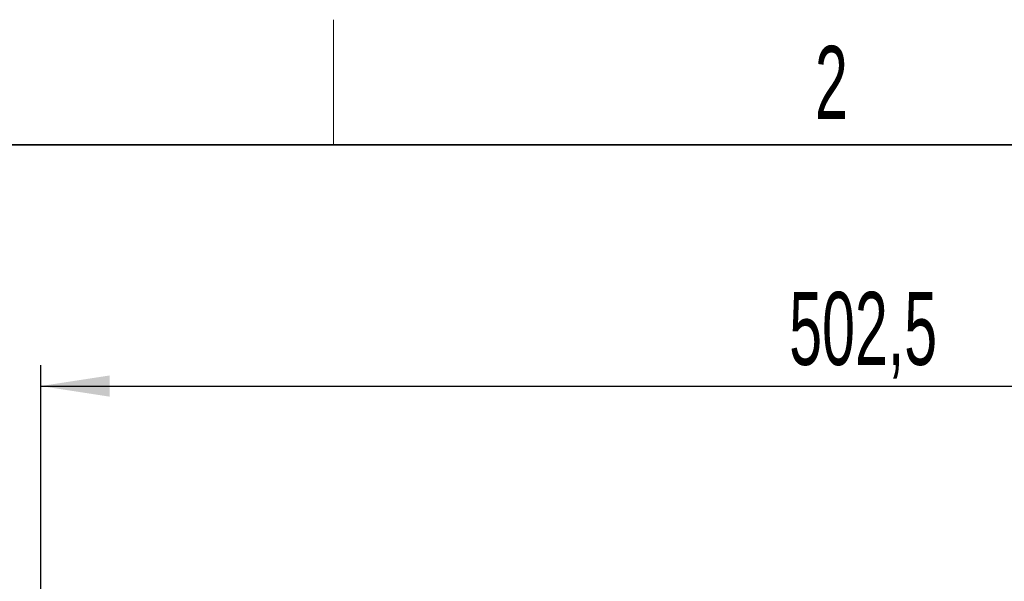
# Paper-space layout 'Blatt3' of a CAD drawing. Header units: millimetres. Extents: x 5 to 418, y 2 to 292.
# Tile 55 of 93: x 59 to 106, y 262 to 288. Entities that reach past the tile are written whole.
import ezdxf

# ---------------------------------------------------------------- set-up
doc = ezdxf.new("R2010")
doc.units = ezdxf.units.MM
doc.layers.add('SLD-0', color=7, linetype='Continuous')
doc.styles.add('SLDTEXTSTYLE0', font='TXT', dxfattribs={"width": 0.605})
doc.dimstyles.new('SLDDIMSTYLE2', dxfattribs={"dimtxt": 3.5, "dimasz": 3.302, "dimexe": 0, "dimexo": 0.0625, "dimgap": 0.875, "dimtad": 1, "dimlfac": 6, "dimrnd": 1e-09, "dimzin": 12, "dimdsep": 46, "dimtxsty": 'SLDTEXTSTYLE0', "dimsah": 1, "dimcen": 0.09, "dimadec": 0, "dimazin": 3, "dimtfac": 1, "dimtofl": 0, "dimtmove": 0, "dimatfit": 3, "dimfxl": 1, "dimfrac": 2, "dimtolj": 1, "dimtzin": 12, "dimarcsym": 0})

# ---------------------------------------------------------------- blocks, each defined once
blk = doc.blocks.new('_D_11')
at = {"layer": 'SLD-0'}
for p, q in [((59.721, 248.802), (59.721, 271.94)), ((143.471, 248.802), (143.471, 271.94)), ((59.721, 270.94), (143.471, 270.94))]:
    blk.add_line(p, q, dxfattribs=at)
for points in [[(59.721, 270.94), (63.023, 270.432), (63.023, 271.448)], [(143.471, 270.94), (140.169, 271.448), (140.169, 270.432)]]:
    blk.add_solid(points, dxfattribs=at)
at = {"layer": 'SLD-0', "insert": (95.581, 275.451), "char_height": 3.5, "attachment_point": 1, "style": 'SLDTEXTSTYLE0'}
blk.add_mtext('502,5', dxfattribs=at)

psp = doc.layouts.new('Blatt3')

# ---------------------------------------------------------------- linework, layer by layer
at = {"layer": 'SLD-0', "lineweight": 18}
psp.add_line((73.75, 282.5), (73.75, 288.5), dxfattribs=at)
at = {"layer": 'SLD-0', "lineweight": 35}
psp.add_line((408, 282.5), (26, 282.5), dxfattribs=at)

# ---------------------------------------------------------------- texts
at = {"layer": 'SLD-0', "insert": (97.6027, 287.243), "char_height": 3.5, "attachment_point": 2, "style": 'SLDTEXTSTYLE0'}
psp.add_mtext('2', dxfattribs=at)

# ---------------------------------------------------------------- dimensions: what is measured, and where the dimension line sits
at = {"layer": 'SLD-0'}
dim = psp.add_linear_dim(base=(143.4712, 270.9397), p1=(59.7212, 248.8022), p2=(143.4712, 248.8022), angle=0, dimstyle='SLDDIMSTYLE2', dxfattribs=at)
dim.commit()
dim.dimension.update_dxf_attribs({"geometry": '_D_11', "text_midpoint": (101.5962, 270.9397), "dimtype": 160})

doc.saveas('drawing.dxf')
